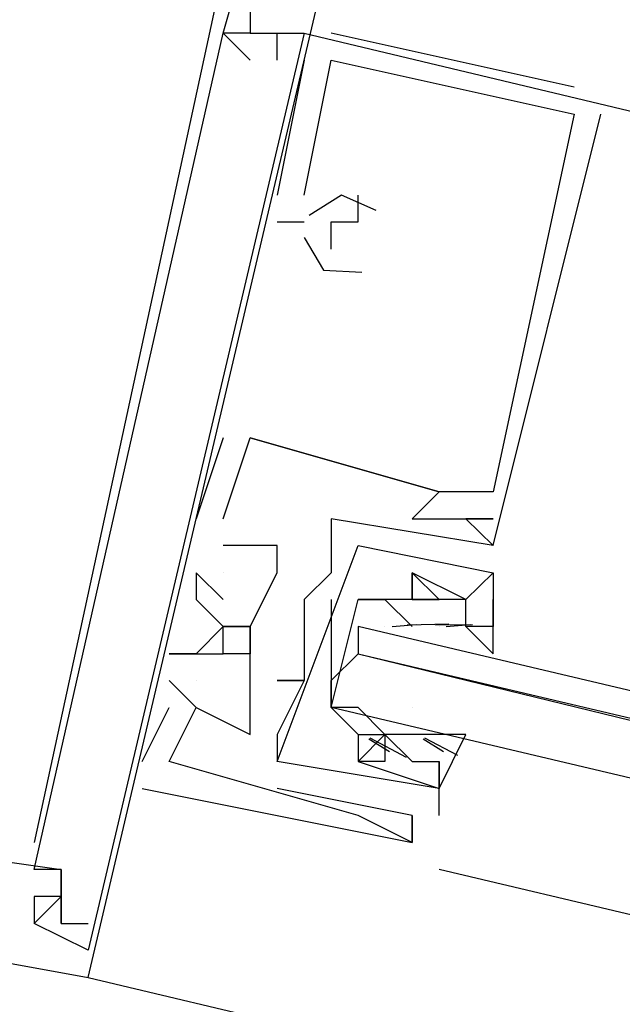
# Model space of a CAD drawing. Header units: feet. Extents: x -79 to 198, y -22 to 181.
# Tile 24 of 96: x 100.513 to 100.811, y 62.031 to 62.518. Entities that reach past the tile are written whole.
import ezdxf

# ---------------------------------------------------------------- set-up
doc = ezdxf.new("R2010")
doc.units = ezdxf.units.FT
doc.layers.add('A-LINEA', color=7, linetype='CONTINUOUS')

msp = doc.modelspace()

# ---------------------------------------------------------------- linework, layer by layer
at = {"layer": 'A-LINEA'}
for p, q in [((100.6133, 62.5111), (100.6133, 62.5111)), ((100.6133, 62.5111), (100.6133, 62.5111)), ((100.6133, 62.5111), (100.6133, 62.5111)), ((100.6133, 62.5111), (100.6133, 62.5111)), ((100.6133, 62.5111), (100.6133, 62.5111)), ((100.6133, 62.5111), (100.6133, 62.5111)), ((100.6133, 62.5111), (100.6133, 62.5111)), ((100.6133, 62.5111), (100.6133, 62.5111)), ((100.6133, 62.5111), (100.6133, 62.5111)), ((100.6133, 62.5111), (100.6133, 62.5111)), ((100.6133, 62.5111), (100.6133, 62.5111)), ((100.6133, 62.5111), (100.6133, 62.5111)), ((100.6267, 62.5111), (100.6267, 62.5111)), ((100.6267, 62.5111), (100.6267, 62.5111)), ((100.6267, 62.5111), (100.6267, 62.5111)), ((100.6267, 62.5111), (100.6267, 62.5111)), ((100.6267, 62.5111), (100.6267, 62.5111)), ((100.6267, 62.5111), (100.6267, 62.5111)), ((100.6267, 62.5111), (100.6267, 62.5111)), ((100.6267, 62.5111), (100.6267, 62.5111)), ((100.6267, 62.5111), (100.6267, 62.5111)), ((100.6267, 62.5111), (100.6267, 62.5111)), ((100.6267, 62.5111), (100.6267, 62.5111)), ((100.6267, 62.5111), (100.6267, 62.5111)), ((100.64, 62.4978), (100.64, 62.5111)), ((100.64, 62.5111), (100.64, 62.5111)), ((100.64, 62.4978), (100.64, 62.5111)), ((100.64, 62.5111), (100.64, 62.5111)), ((100.64, 62.4978), (100.64, 62.5111)), ((100.64, 62.5111), (100.64, 62.5111)), ((100.64, 62.4978), (100.64, 62.5111)), ((100.64, 62.5111), (100.64, 62.5111)), ((100.64, 62.4978), (100.64, 62.5111)), ((100.64, 62.5111), (100.64, 62.5111)), ((100.64, 62.4978), (100.64, 62.5111)), ((100.64, 62.5111), (100.64, 62.5111)), ((100.6533, 62.5111), (100.6533, 62.5111)), ((100.6533, 62.5111), (100.6533, 62.5111)), ((100.6533, 62.5111), (100.6533, 62.5111)), ((100.6533, 62.5111), (100.6533, 62.5111)), ((100.6533, 62.5111), (100.6533, 62.5111)), ((100.6533, 62.5111), (100.6533, 62.5111)), ((100.7867, 62.4844), (100.6667, 62.5111)), ((100.6667, 62.5111), (100.6667, 62.5111)), ((100.7867, 62.4844), (100.6667, 62.5111)), ((100.6667, 62.5111), (100.6667, 62.5111)), ((100.7867, 62.4844), (100.6667, 62.5111)), ((100.6667, 62.5111), (100.6667, 62.5111)), ((100.7867, 62.4844), (100.6667, 62.5111)), ((100.6667, 62.5111), (100.6667, 62.5111)), ((100.7867, 62.4844), (100.6667, 62.5111)), ((100.6667, 62.5111), (100.6667, 62.5111)), ((100.7867, 62.4844), (100.6667, 62.5111)), ((100.6667, 62.5111), (100.6667, 62.5111)), ((100.6267, 62.4978), (100.6267, 62.4978)), ((100.6267, 62.4978), (100.6267, 62.4978)), ((100.6267, 62.4978), (100.6267, 62.4978)), ((100.6267, 62.4978), (100.6267, 62.4978)), ((100.6267, 62.4978), (100.6267, 62.4978)), ((100.6267, 62.4978), (100.6267, 62.4978)), ((100.64, 62.4978), (100.64, 62.4978)), ((100.6533, 62.4978), (100.64, 62.4311)), ((100.64, 62.4978), (100.64, 62.4978)), ((100.6533, 62.4978), (100.64, 62.4311)), ((100.64, 62.4978), (100.64, 62.4978)), ((100.6533, 62.4978), (100.64, 62.4311)), ((100.64, 62.4978), (100.64, 62.4978)), ((100.6533, 62.4978), (100.64, 62.4311)), ((100.64, 62.4978), (100.64, 62.4978)), ((100.6533, 62.4978), (100.64, 62.4311)), ((100.64, 62.4978), (100.64, 62.4978)), ((100.6533, 62.4978), (100.64, 62.4311)), ((100.6533, 62.4978), (100.6533, 62.4978)), ((100.6533, 62.4978), (100.6533, 62.4978)), ((100.6533, 62.4978), (100.6533, 62.4978)), ((100.6533, 62.4978), (100.6533, 62.4978)), ((100.6533, 62.4978), (100.6533, 62.4978)), ((100.6533, 62.4978), (100.6533, 62.4978)), ((100.6667, 62.4978), (100.6667, 62.4978)), ((100.6667, 62.4978), (100.6667, 62.4978)), ((100.6667, 62.4978), (100.6667, 62.4978)), ((100.6667, 62.4978), (100.6667, 62.4978)), ((100.6667, 62.4978), (100.6667, 62.4978)), ((100.6667, 62.4978), (100.6667, 62.4978)), ((100.6667, 62.4978), (100.6667, 62.4978)), ((100.6667, 62.4978), (100.6667, 62.4978)), ((100.6667, 62.4978), (100.6667, 62.4978)), ((100.6667, 62.4978), (100.6667, 62.4978)), ((100.6667, 62.4978), (100.6667, 62.4978)), ((100.6667, 62.4978), (100.6667, 62.4978)), ((100.7867, 62.4844), (100.7867, 62.4844)), ((100.7867, 62.4844), (100.7867, 62.4844)), ((100.7867, 62.4844), (100.7867, 62.4844)), ((100.7867, 62.4844), (100.7867, 62.4844)), ((100.7867, 62.4844), (100.7867, 62.4844)), ((100.7867, 62.4844), (100.7867, 62.4844)), ((100.7867, 62.4711), (100.7867, 62.4711)), ((100.7867, 62.4711), (100.7867, 62.4711)), ((100.7867, 62.4711), (100.7867, 62.4711)), ((100.7867, 62.4711), (100.7867, 62.4711)), ((100.7867, 62.4711), (100.7867, 62.4711)), ((100.7867, 62.4711), (100.7867, 62.4711)), ((100.7867, 62.4711), (100.7867, 62.4711)), ((100.7867, 62.4711), (100.7867, 62.4711)), ((100.7867, 62.4711), (100.7867, 62.4711)), ((100.7867, 62.4711), (100.7867, 62.4711)), ((100.7867, 62.4711), (100.7867, 62.4711)), ((100.7867, 62.4711), (100.7867, 62.4711)), ((100.8, 62.4711), (100.8, 62.4711)), ((100.8, 62.4711), (100.8, 62.4711)), ((100.8, 62.4711), (100.8, 62.4711)), ((100.8, 62.4711), (100.8, 62.4711)), ((100.8, 62.4711), (100.8, 62.4711)), ((100.8, 62.4711), (100.8, 62.4711)), ((100.64, 62.4311), (100.64, 62.4311)), ((100.64, 62.4311), (100.64, 62.4311)), ((100.64, 62.4311), (100.64, 62.4311)), ((100.64, 62.4311), (100.64, 62.4311)), ((100.64, 62.4311), (100.64, 62.4311)), ((100.64, 62.4311), (100.64, 62.4311)), ((100.6533, 62.4311), (100.6533, 62.4311)), ((100.6533, 62.4311), (100.6533, 62.4311)), ((100.6533, 62.4311), (100.6533, 62.4311)), ((100.6533, 62.4311), (100.6533, 62.4311)), ((100.6533, 62.4311), (100.6533, 62.4311)), ((100.6533, 62.4311), (100.6533, 62.4311)), ((100.68, 62.4311), (100.68, 62.4311)), ((100.68, 62.4311), (100.68, 62.4311)), ((100.68, 62.4311), (100.68, 62.4311)), ((100.68, 62.4311), (100.68, 62.4311)), ((100.68, 62.4311), (100.68, 62.4311)), ((100.68, 62.4311), (100.68, 62.4311)), ((100.64, 62.4178), (100.6533, 62.4178)), ((100.64, 62.4178), (100.64, 62.4178)), ((100.64, 62.4178), (100.6533, 62.4178)), ((100.64, 62.4178), (100.64, 62.4178)), ((100.64, 62.4178), (100.6533, 62.4178)), ((100.64, 62.4178), (100.64, 62.4178)), ((100.64, 62.4178), (100.6533, 62.4178)), ((100.64, 62.4178), (100.64, 62.4178)), ((100.64, 62.4178), (100.6533, 62.4178)), ((100.64, 62.4178), (100.64, 62.4178)), ((100.64, 62.4178), (100.6533, 62.4178)), ((100.64, 62.4178), (100.64, 62.4178)), ((100.6533, 62.4178), (100.6533, 62.4178)), ((100.6533, 62.4178), (100.6533, 62.4178)), ((100.6533, 62.4178), (100.6533, 62.4178)), ((100.6533, 62.4178), (100.6533, 62.4178)), ((100.6533, 62.4178), (100.6533, 62.4178)), ((100.6533, 62.4178), (100.6533, 62.4178)), ((100.6667, 62.4178), (100.6667, 62.4178)), ((100.6667, 62.4178), (100.6667, 62.4178)), ((100.6667, 62.4178), (100.6667, 62.4178)), ((100.6667, 62.4178), (100.6667, 62.4178)), ((100.6667, 62.4178), (100.6667, 62.4178)), ((100.6667, 62.4178), (100.6667, 62.4178)), ((100.68, 62.4178), (100.68, 62.4178)), ((100.68, 62.4178), (100.68, 62.4178)), ((100.68, 62.4178), (100.68, 62.4178)), ((100.68, 62.4178), (100.68, 62.4178)), ((100.68, 62.4178), (100.68, 62.4178)), ((100.68, 62.4178), (100.68, 62.4178)), ((100.6667, 62.4044), (100.6667, 62.4044)), ((100.6667, 62.4044), (100.6667, 62.4044)), ((100.6667, 62.4044), (100.6667, 62.4044)), ((100.6667, 62.4044), (100.6667, 62.4044)), ((100.6667, 62.4044), (100.6667, 62.4044)), ((100.6667, 62.4044), (100.6667, 62.4044)), ((100.6133, 62.3111), (100.6, 62.2711)), ((100.6133, 62.3111), (100.6, 62.2711)), ((100.6133, 62.3111), (100.6, 62.2711)), ((100.6133, 62.3111), (100.6, 62.2711)), ((100.6133, 62.3111), (100.6, 62.2711)), ((100.6133, 62.3111), (100.6, 62.2711)), ((100.6133, 62.3111), (100.6133, 62.3111)), ((100.6133, 62.3111), (100.6133, 62.3111)), ((100.6133, 62.3111), (100.6133, 62.3111)), ((100.6133, 62.3111), (100.6133, 62.3111)), ((100.6133, 62.3111), (100.6133, 62.3111)), ((100.6133, 62.3111), (100.6133, 62.3111)), ((100.6267, 62.3111), (100.6267, 62.3111)), ((100.6267, 62.3111), (100.6267, 62.3111)), ((100.6267, 62.3111), (100.6267, 62.3111)), ((100.6267, 62.3111), (100.6267, 62.3111)), ((100.6267, 62.3111), (100.6267, 62.3111)), ((100.6267, 62.3111), (100.6267, 62.3111)), ((100.6267, 62.3111), (100.6267, 62.3111)), ((100.6267, 62.3111), (100.6267, 62.3111)), ((100.6267, 62.3111), (100.6267, 62.3111)), ((100.6267, 62.3111), (100.6267, 62.3111)), ((100.6267, 62.3111), (100.6267, 62.3111)), ((100.6267, 62.3111), (100.6267, 62.3111)), ((100.72, 62.2844), (100.72, 62.2844)), ((100.72, 62.2844), (100.72, 62.2844)), ((100.72, 62.2844), (100.72, 62.2844)), ((100.72, 62.2844), (100.72, 62.2844)), ((100.72, 62.2844), (100.72, 62.2844)), ((100.72, 62.2844), (100.72, 62.2844)), ((100.72, 62.2844), (100.72, 62.2844)), ((100.72, 62.2844), (100.72, 62.2844)), ((100.72, 62.2844), (100.72, 62.2844)), ((100.72, 62.2844), (100.72, 62.2844)), ((100.72, 62.2844), (100.72, 62.2844)), ((100.72, 62.2844), (100.72, 62.2844)), ((100.7467, 62.2844), (100.7467, 62.2844)), ((100.7467, 62.2844), (100.7467, 62.2844)), ((100.7467, 62.2844), (100.7467, 62.2844)), ((100.7467, 62.2844), (100.7467, 62.2844)), ((100.7467, 62.2844), (100.7467, 62.2844)), ((100.7467, 62.2844), (100.7467, 62.2844)), ((100.6, 62.2711), (100.6, 62.2711)), ((100.6, 62.2711), (100.6, 62.2711)), ((100.6, 62.2711), (100.6, 62.2711)), ((100.6, 62.2711), (100.6, 62.2711)), ((100.6, 62.2711), (100.6, 62.2711)), ((100.6, 62.2711), (100.6, 62.2711)), ((100.6133, 62.2711), (100.6133, 62.2711)), ((100.6133, 62.2711), (100.6133, 62.2711)), ((100.6133, 62.2711), (100.6133, 62.2711)), ((100.6133, 62.2711), (100.6133, 62.2711)), ((100.6133, 62.2711), (100.6133, 62.2711)), ((100.6133, 62.2711), (100.6133, 62.2711)), ((100.6667, 62.2711), (100.6667, 62.2711)), ((100.6667, 62.2711), (100.6667, 62.2711)), ((100.6667, 62.2711), (100.6667, 62.2711)), ((100.6667, 62.2711), (100.6667, 62.2711)), ((100.7067, 62.2711), (100.7067, 62.2711)), ((100.7067, 62.2711), (100.7067, 62.2711)), ((100.7067, 62.2711), (100.7067, 62.2711)), ((100.7067, 62.2711), (100.7067, 62.2711)), ((100.7067, 62.2711), (100.7067, 62.2711)), ((100.7067, 62.2711), (100.7067, 62.2711)), ((100.72, 62.2711), (100.72, 62.2711)), ((100.72, 62.2711), (100.72, 62.2711)), ((100.72, 62.2711), (100.72, 62.2711)), ((100.72, 62.2711), (100.72, 62.2711)), ((100.72, 62.2711), (100.72, 62.2711)), ((100.72, 62.2711), (100.72, 62.2711)), ((100.7333, 62.2711), (100.7333, 62.2711)), ((100.7333, 62.2711), (100.7333, 62.2711)), ((100.7333, 62.2711), (100.7333, 62.2711)), ((100.7333, 62.2711), (100.7333, 62.2711)), ((100.7333, 62.2711), (100.7333, 62.2711)), ((100.7333, 62.2711), (100.7333, 62.2711)), ((100.7467, 62.2711), (100.7467, 62.2711)), ((100.7467, 62.2711), (100.7467, 62.2711)), ((100.7467, 62.2711), (100.7467, 62.2711)), ((100.7467, 62.2711), (100.7467, 62.2711)), ((100.7467, 62.2711), (100.7467, 62.2711)), ((100.7467, 62.2711), (100.7467, 62.2711)), ((100.6133, 62.2578), (100.6133, 62.2578)), ((100.6133, 62.2578), (100.6133, 62.2578)), ((100.6133, 62.2578), (100.6133, 62.2578)), ((100.6133, 62.2578), (100.6133, 62.2578)), ((100.6133, 62.2578), (100.6133, 62.2578)), ((100.6133, 62.2578), (100.6133, 62.2578)), ((100.6133, 62.2578), (100.6133, 62.2578)), ((100.6133, 62.2578), (100.6133, 62.2578)), ((100.6133, 62.2578), (100.6133, 62.2578)), ((100.6133, 62.2578), (100.6133, 62.2578)), ((100.6133, 62.2578), (100.6133, 62.2578)), ((100.6133, 62.2578), (100.6133, 62.2578)), ((100.64, 62.2578), (100.64, 62.2578)), ((100.64, 62.2578), (100.64, 62.2578)), ((100.64, 62.2578), (100.64, 62.2578)), ((100.64, 62.2578), (100.64, 62.2578)), ((100.64, 62.2578), (100.64, 62.2578)), ((100.64, 62.2578), (100.64, 62.2578)), ((100.68, 62.2578), (100.68, 62.2578)), ((100.68, 62.2578), (100.68, 62.2578)), ((100.68, 62.2578), (100.68, 62.2578)), ((100.68, 62.2578), (100.68, 62.2578)), ((100.7467, 62.2578), (100.7467, 62.2578)), ((100.7467, 62.2578), (100.7467, 62.2578)), ((100.7467, 62.2578), (100.7467, 62.2578)), ((100.7467, 62.2578), (100.7467, 62.2578)), ((100.7467, 62.2578), (100.7467, 62.2578)), ((100.7467, 62.2578), (100.7467, 62.2578)), ((100.7467, 62.2578), (100.7467, 62.2578)), ((100.7467, 62.2578), (100.7467, 62.2578)), ((100.7467, 62.2578), (100.7467, 62.2578)), ((100.7467, 62.2578), (100.7467, 62.2578)), ((100.6, 62.2444), (100.6, 62.2444)), ((100.6, 62.2444), (100.6, 62.2444)), ((100.6, 62.2444), (100.6, 62.2444)), ((100.6, 62.2444), (100.6, 62.2444)), ((100.6, 62.2444), (100.6, 62.2444)), ((100.6, 62.2444), (100.6, 62.2444)), ((100.6133, 62.2444), (100.6133, 62.2444)), ((100.6133, 62.2444), (100.6133, 62.2444)), ((100.6133, 62.2444), (100.6133, 62.2444)), ((100.6133, 62.2444), (100.6133, 62.2444)), ((100.6133, 62.2444), (100.6133, 62.2444)), ((100.6133, 62.2444), (100.6133, 62.2444)), ((100.64, 62.2444), (100.64, 62.2444)), ((100.64, 62.2444), (100.64, 62.2444)), ((100.64, 62.2444), (100.64, 62.2444)), ((100.64, 62.2444), (100.64, 62.2444)), ((100.64, 62.2444), (100.64, 62.2444)), ((100.64, 62.2444), (100.64, 62.2444)), ((100.6667, 62.2444), (100.6667, 62.2444)), ((100.6667, 62.2444), (100.6667, 62.2444)), ((100.6667, 62.2444), (100.6667, 62.2444)), ((100.6667, 62.2444), (100.6667, 62.2444)), ((100.7067, 62.2444), (100.7067, 62.2444)), ((100.7067, 62.2444), (100.7067, 62.2444)), ((100.7067, 62.2444), (100.7067, 62.2444)), ((100.7067, 62.2444), (100.7067, 62.2444)), ((100.7067, 62.2444), (100.7067, 62.2444)), ((100.7067, 62.2444), (100.7067, 62.2444)), ((100.7067, 62.2444), (100.7067, 62.2444)), ((100.7067, 62.2444), (100.7067, 62.2444)), ((100.7467, 62.2444), (100.7467, 62.2444)), ((100.7467, 62.2444), (100.7467, 62.2444)), ((100.7467, 62.2444), (100.7467, 62.2444)), ((100.7467, 62.2444), (100.7467, 62.2444)), ((100.7467, 62.2444), (100.7467, 62.2444)), ((100.7467, 62.2444), (100.7467, 62.2444)), ((100.7467, 62.2444), (100.7467, 62.2444)), ((100.7467, 62.2444), (100.7467, 62.2444)), ((100.6, 62.2311), (100.6, 62.2311)), ((100.6, 62.2311), (100.6, 62.2311)), ((100.6, 62.2311), (100.6, 62.2311)), ((100.6, 62.2311), (100.6, 62.2311)), ((100.6, 62.2311), (100.6, 62.2311)), ((100.6, 62.2311), (100.6, 62.2311)), ((100.6133, 62.2311), (100.6133, 62.2311)), ((100.6133, 62.2311), (100.6133, 62.2311)), ((100.6133, 62.2311), (100.6133, 62.2311)), ((100.6133, 62.2311), (100.6133, 62.2311)), ((100.6133, 62.2311), (100.6133, 62.2311)), ((100.6133, 62.2311), (100.6133, 62.2311)), ((100.6533, 62.2311), (100.6533, 62.2311)), ((100.6533, 62.2311), (100.6533, 62.2311)), ((100.6533, 62.2311), (100.6533, 62.2311)), ((100.6533, 62.2311), (100.6533, 62.2311)), ((100.7067, 62.2311), (100.7067, 62.2311)), ((100.7067, 62.2311), (100.7067, 62.2311)), ((100.7067, 62.2311), (100.7067, 62.2311)), ((100.7067, 62.2311), (100.7067, 62.2311)), ((100.7067, 62.2311), (100.7067, 62.2311)), ((100.7067, 62.2311), (100.7067, 62.2311)), ((100.7067, 62.2311), (100.7067, 62.2311)), ((100.7067, 62.2311), (100.7067, 62.2311)), ((100.72, 62.2311), (100.72, 62.2311)), ((100.72, 62.2311), (100.72, 62.2311)), ((100.72, 62.2311), (100.72, 62.2311)), ((100.72, 62.2311), (100.72, 62.2311)), ((100.72, 62.2311), (100.72, 62.2311)), ((100.72, 62.2311), (100.72, 62.2311)), ((100.72, 62.2311), (100.72, 62.2311)), ((100.72, 62.2311), (100.72, 62.2311)), ((100.7333, 62.2311), (100.7333, 62.2311)), ((100.7333, 62.2311), (100.7333, 62.2311)), ((100.7333, 62.2311), (100.7333, 62.2311)), ((100.7333, 62.2311), (100.7333, 62.2311)), ((100.6968, 62.2179), (100.7087, 62.2189)), ((100.6968, 62.2179), (100.7087, 62.2189)), ((100.7043, 62.2187), (100.7248, 62.2192)), ((100.7043, 62.2187), (100.7248, 62.2192)), ((100.7182, 62.2186), (100.7365, 62.2188)), ((100.7182, 62.2186), (100.7365, 62.2188)), ((100.7235, 62.2179), (100.7354, 62.2189)), ((100.7235, 62.2179), (100.7354, 62.2189)), ((100.6133, 62.2178), (100.6133, 62.2178)), ((100.6133, 62.2178), (100.6133, 62.2178)), ((100.6133, 62.2178), (100.6133, 62.2178)), ((100.6133, 62.2178), (100.6133, 62.2178)), ((100.6133, 62.2178), (100.6133, 62.2178)), ((100.6133, 62.2178), (100.6133, 62.2178)), ((100.6267, 62.2178), (100.6267, 62.2178)), ((100.6267, 62.2178), (100.6267, 62.2178)), ((100.6267, 62.2178), (100.6267, 62.2178)), ((100.6267, 62.2178), (100.6267, 62.2178)), ((100.6267, 62.2178), (100.6267, 62.2178)), ((100.6267, 62.2178), (100.6267, 62.2178)), ((100.6533, 62.2178), (100.6533, 62.2178)), ((100.6533, 62.2178), (100.6533, 62.2178)), ((100.6533, 62.2178), (100.6533, 62.2178)), ((100.6533, 62.2178), (100.6533, 62.2178)), ((100.6933, 62.2178), (100.6933, 62.2178)), ((100.6933, 62.2178), (100.6933, 62.2178)), ((100.72, 62.2178), (100.72, 62.2178)), ((100.72, 62.2178), (100.72, 62.2178)), ((100.72, 62.2178), (100.72, 62.2178)), ((100.72, 62.2178), (100.72, 62.2178)), ((100.7333, 62.2178), (100.7333, 62.2178)), ((100.7333, 62.2178), (100.7333, 62.2178)), ((100.7333, 62.2178), (100.7333, 62.2178)), ((100.7333, 62.2178), (100.7333, 62.2178)), ((100.7467, 62.2178), (100.7467, 62.2178)), ((100.7467, 62.2178), (100.7467, 62.2178)), ((100.7467, 62.2178), (100.7467, 62.2178)), ((100.7467, 62.2178), (100.7467, 62.2178)), ((100.5867, 62.2044), (100.5867, 62.2044)), ((100.5867, 62.2044), (100.5867, 62.2044)), ((100.5867, 62.2044), (100.5867, 62.2044)), ((100.5867, 62.2044), (100.5867, 62.2044)), ((100.5867, 62.2044), (100.5867, 62.2044)), ((100.5867, 62.2044), (100.5867, 62.2044)), ((100.6, 62.2044), (100.6, 62.2044)), ((100.6, 62.2044), (100.6, 62.2044)), ((100.6, 62.2044), (100.6, 62.2044)), ((100.6, 62.2044), (100.6, 62.2044)), ((100.6, 62.2044), (100.6, 62.2044)), ((100.6, 62.2044), (100.6, 62.2044)), ((100.6133, 62.2044), (100.6133, 62.2044)), ((100.6133, 62.2044), (100.6133, 62.2044)), ((100.6133, 62.2044), (100.6133, 62.2044)), ((100.6133, 62.2044), (100.6133, 62.2044)), ((100.6133, 62.2044), (100.6133, 62.2044)), ((100.6133, 62.2044), (100.6133, 62.2044)), ((100.6667, 62.1911), (100.68, 62.2044)), ((100.6667, 62.1911), (100.68, 62.2044)), ((100.6, 62.1778), (100.5867, 62.1911)), ((100.5867, 62.1911), (100.5867, 62.1911)), ((100.6, 62.1778), (100.5867, 62.1911)), ((100.5867, 62.1911), (100.5867, 62.1911)), ((100.6, 62.1778), (100.5867, 62.1911)), ((100.5867, 62.1911), (100.5867, 62.1911)), ((100.6, 62.1778), (100.5867, 62.1911)), ((100.5867, 62.1911), (100.5867, 62.1911)), ((100.6, 62.1778), (100.5867, 62.1911)), ((100.5867, 62.1911), (100.5867, 62.1911)), ((100.6, 62.1778), (100.5867, 62.1911)), ((100.5867, 62.1911), (100.5867, 62.1911)), ((100.6, 62.1911), (100.6, 62.1911)), ((100.6, 62.1911), (100.6, 62.1911)), ((100.6, 62.1911), (100.6, 62.1911)), ((100.6, 62.1911), (100.6, 62.1911)), ((100.6, 62.1911), (100.6, 62.1911)), ((100.6, 62.1911), (100.6, 62.1911)), ((100.6267, 62.1911), (100.6267, 62.1911)), ((100.6267, 62.1911), (100.6267, 62.1911)), ((100.6267, 62.1911), (100.6267, 62.1911)), ((100.6267, 62.1911), (100.6267, 62.1911)), ((100.6267, 62.1911), (100.6267, 62.1911)), ((100.6267, 62.1911), (100.6267, 62.1911)), ((100.64, 62.1911), (100.64, 62.1911)), ((100.64, 62.1911), (100.64, 62.1911)), ((100.64, 62.1911), (100.64, 62.1911)), ((100.64, 62.1911), (100.64, 62.1911)), ((100.6533, 62.1911), (100.6533, 62.1911)), ((100.6533, 62.1911), (100.6533, 62.1911)), ((100.6533, 62.1911), (100.6533, 62.1911)), ((100.6533, 62.1911), (100.6533, 62.1911)), ((100.6533, 62.1911), (100.6533, 62.1911)), ((100.6533, 62.1911), (100.6533, 62.1911)), ((100.6533, 62.1911), (100.6533, 62.1911)), ((100.6533, 62.1911), (100.6533, 62.1911)), ((100.5867, 62.1778), (100.5867, 62.1778)), ((100.5867, 62.1778), (100.5867, 62.1778)), ((100.5867, 62.1778), (100.5867, 62.1778)), ((100.5867, 62.1778), (100.5867, 62.1778)), ((100.5867, 62.1778), (100.5867, 62.1778)), ((100.5867, 62.1778), (100.5867, 62.1778)), ((100.6, 62.1778), (100.6, 62.1778)), ((100.6, 62.1778), (100.6, 62.1778)), ((100.6, 62.1778), (100.6, 62.1778)), ((100.6, 62.1778), (100.6, 62.1778)), ((100.6, 62.1778), (100.6, 62.1778)), ((100.6, 62.1778), (100.6, 62.1778)), ((100.6, 62.1778), (100.6, 62.1778)), ((100.6, 62.1778), (100.6, 62.1778)), ((100.6, 62.1778), (100.6, 62.1778)), ((100.6, 62.1778), (100.6, 62.1778)), ((100.6, 62.1778), (100.6, 62.1778)), ((100.6, 62.1778), (100.6, 62.1778)), ((100.68, 62.1778), (100.68, 62.1778)), ((100.68, 62.1778), (100.68, 62.1778)), ((100.7067, 62.1778), (100.7067, 62.1778)), ((100.7067, 62.1778), (100.7067, 62.1778)), ((100.6267, 62.1644), (100.6267, 62.1644)), ((100.6267, 62.1644), (100.6267, 62.1644)), ((100.6267, 62.1644), (100.6267, 62.1644)), ((100.6267, 62.1644), (100.6267, 62.1644)), ((100.6267, 62.1644), (100.6267, 62.1644)), ((100.6267, 62.1644), (100.6267, 62.1644)), ((100.64, 62.1644), (100.64, 62.1644)), ((100.64, 62.1644), (100.64, 62.1644)), ((100.64, 62.1644), (100.64, 62.1644)), ((100.64, 62.1644), (100.64, 62.1644)), ((100.68, 62.1644), (100.68, 62.1644)), ((100.68, 62.1644), (100.68, 62.1644)), ((100.68, 62.1644), (100.68, 62.1644)), ((100.68, 62.1644), (100.68, 62.1644)), ((100.6956, 62.1559), (100.6854, 62.1622)), ((100.6956, 62.1559), (100.6854, 62.1622)), ((100.7039, 62.1531), (100.6859, 62.1627)), ((100.7039, 62.1531), (100.6859, 62.1627)), ((100.6933, 62.1644), (100.6933, 62.1644)), ((100.6933, 62.1644), (100.6933, 62.1644)), ((100.6933, 62.1644), (100.6933, 62.1644)), ((100.6933, 62.1644), (100.6933, 62.1644)), ((100.6933, 62.1644), (100.6933, 62.1644)), ((100.6933, 62.1644), (100.6933, 62.1644)), ((100.6933, 62.1644), (100.6933, 62.1644)), ((100.6933, 62.1644), (100.6933, 62.1644)), ((100.7067, 62.1644), (100.7067, 62.1644)), ((100.72, 62.1644), (100.7067, 62.1644)), ((100.7067, 62.1644), (100.7067, 62.1644)), ((100.7067, 62.1644), (100.7067, 62.1644)), ((100.72, 62.1644), (100.7067, 62.1644)), ((100.7067, 62.1644), (100.7067, 62.1644)), ((100.7222, 62.1559), (100.7121, 62.1622)), ((100.7222, 62.1559), (100.7121, 62.1622)), ((100.7293, 62.1541), (100.713, 62.1626)), ((100.7293, 62.1541), (100.713, 62.1626)), ((100.72, 62.1644), (100.72, 62.1644)), ((100.72, 62.1644), (100.72, 62.1644)), ((100.72, 62.1644), (100.72, 62.1644)), ((100.72, 62.1644), (100.72, 62.1644)), ((100.5733, 62.1511), (100.5733, 62.1511)), ((100.5733, 62.1511), (100.5733, 62.1511)), ((100.5733, 62.1511), (100.5733, 62.1511)), ((100.5733, 62.1511), (100.5733, 62.1511)), ((100.5733, 62.1511), (100.5733, 62.1511)), ((100.5733, 62.1511), (100.5733, 62.1511)), ((100.5867, 62.1511), (100.5867, 62.1511)), ((100.5867, 62.1511), (100.5867, 62.1511)), ((100.5867, 62.1511), (100.5867, 62.1511)), ((100.5867, 62.1511), (100.5867, 62.1511)), ((100.5867, 62.1511), (100.5867, 62.1511)), ((100.5867, 62.1511), (100.5867, 62.1511)), ((100.5867, 62.1511), (100.5867, 62.1511)), ((100.5867, 62.1511), (100.5867, 62.1511)), ((100.5867, 62.1511), (100.5867, 62.1511)), ((100.5867, 62.1511), (100.5867, 62.1511)), ((100.5867, 62.1511), (100.5867, 62.1511)), ((100.5867, 62.1511), (100.5867, 62.1511)), ((100.64, 62.1511), (100.64, 62.1511)), ((100.64, 62.1511), (100.64, 62.1511)), ((100.64, 62.1511), (100.64, 62.1511)), ((100.64, 62.1511), (100.64, 62.1511)), ((100.68, 62.1511), (100.68, 62.1511)), ((100.68, 62.1511), (100.68, 62.1511)), ((100.68, 62.1511), (100.68, 62.1511)), ((100.68, 62.1511), (100.68, 62.1511)), ((100.68, 62.1511), (100.68, 62.1511)), ((100.68, 62.1511), (100.68, 62.1511)), ((100.68, 62.1511), (100.68, 62.1511)), ((100.68, 62.1511), (100.68, 62.1511)), ((100.6933, 62.1511), (100.6933, 62.1511)), ((100.6933, 62.1511), (100.6933, 62.1511)), ((100.6933, 62.1511), (100.6933, 62.1511)), ((100.6933, 62.1511), (100.6933, 62.1511)), ((100.72, 62.1244), (100.72, 62.1511)), ((100.72, 62.1511), (100.72, 62.1511)), ((100.72, 62.1244), (100.72, 62.1511)), ((100.72, 62.1511), (100.72, 62.1511)), ((100.72, 62.1244), (100.72, 62.1511)), ((100.72, 62.1511), (100.72, 62.1511)), ((100.72, 62.1244), (100.72, 62.1511)), ((100.72, 62.1511), (100.72, 62.1511)), ((100.5733, 62.1378), (100.5733, 62.1378)), ((100.5733, 62.1378), (100.5733, 62.1378)), ((100.5733, 62.1378), (100.5733, 62.1378)), ((100.5733, 62.1378), (100.5733, 62.1378)), ((100.5733, 62.1378), (100.5733, 62.1378)), ((100.5733, 62.1378), (100.5733, 62.1378)), ((100.7067, 62.1244), (100.64, 62.1378)), ((100.64, 62.1378), (100.64, 62.1378)), ((100.7067, 62.1244), (100.64, 62.1378)), ((100.64, 62.1378), (100.64, 62.1378)), ((100.7067, 62.1244), (100.64, 62.1378)), ((100.64, 62.1378), (100.64, 62.1378)), ((100.7067, 62.1244), (100.64, 62.1378)), ((100.64, 62.1378), (100.64, 62.1378)), ((100.72, 62.1378), (100.72, 62.1378)), ((100.72, 62.1378), (100.72, 62.1378)), ((100.72, 62.1378), (100.72, 62.1378)), ((100.72, 62.1378), (100.72, 62.1378)), ((100.72, 62.1378), (100.72, 62.1378)), ((100.72, 62.1378), (100.72, 62.1378)), ((100.72, 62.1378), (100.72, 62.1378)), ((100.72, 62.1378), (100.72, 62.1378)), ((100.68, 62.1244), (100.68, 62.1244)), ((100.68, 62.1244), (100.68, 62.1244)), ((100.68, 62.1244), (100.68, 62.1244)), ((100.68, 62.1244), (100.68, 62.1244)), ((100.68, 62.1244), (100.68, 62.1244)), ((100.68, 62.1244), (100.68, 62.1244)), ((100.7067, 62.1244), (100.7067, 62.1244)), ((100.7067, 62.1244), (100.7067, 62.1244)), ((100.7067, 62.1244), (100.7067, 62.1244)), ((100.7067, 62.1244), (100.7067, 62.1244)), ((100.7067, 62.1244), (100.7067, 62.1244)), ((100.7067, 62.1244), (100.7067, 62.1244)), ((100.7067, 62.1244), (100.7067, 62.1244)), ((100.7067, 62.1244), (100.7067, 62.1244)), ((100.7067, 62.1244), (100.7067, 62.1244)), ((100.7067, 62.1244), (100.7067, 62.1244)), ((100.72, 62.1244), (100.72, 62.1244)), ((100.72, 62.1244), (100.72, 62.1244)), ((100.72, 62.1244), (100.72, 62.1244)), ((100.72, 62.1244), (100.72, 62.1244)), ((100.52, 62.1111), (100.52, 62.1111)), ((100.52, 62.1111), (100.52, 62.1111)), ((100.52, 62.1111), (100.52, 62.1111)), ((100.52, 62.1111), (100.52, 62.1111)), ((100.52, 62.1111), (100.52, 62.1111)), ((100.52, 62.1111), (100.52, 62.1111)), ((100.7067, 62.1111), (100.7067, 62.1111)), ((100.7067, 62.1111), (100.7067, 62.1111)), ((100.7067, 62.1111), (100.7067, 62.1111)), ((100.7067, 62.1111), (100.7067, 62.1111)), ((100.7067, 62.1111), (100.7067, 62.1111)), ((100.7067, 62.1111), (100.7067, 62.1111)), ((100.7067, 62.1111), (100.7067, 62.1111)), ((100.7067, 62.1111), (100.7067, 62.1111)), ((100.7067, 62.1111), (100.7067, 62.1111)), ((100.7067, 62.1111), (100.7067, 62.1111)), ((100.7067, 62.1111), (100.7067, 62.1111)), ((100.7067, 62.1111), (100.7067, 62.1111)), ((100.52, 62.0978), (100.52, 62.0978)), ((100.52, 62.0978), (100.52, 62.0978)), ((100.52, 62.0978), (100.52, 62.0978)), ((100.52, 62.0978), (100.52, 62.0978)), ((100.52, 62.0978), (100.52, 62.0978)), ((100.52, 62.0978), (100.52, 62.0978)), ((100.5333, 62.0978), (100.5333, 62.0978)), ((100.5333, 62.0978), (100.5333, 62.0978)), ((100.5333, 62.0978), (100.5333, 62.0978)), ((100.5333, 62.0978), (100.5333, 62.0978)), ((100.5333, 62.0978), (100.5333, 62.0978)), ((100.5333, 62.0978), (100.5333, 62.0978)), ((100.5333, 62.0978), (100.5333, 62.0978)), ((100.5333, 62.0978), (100.5333, 62.0978)), ((100.5333, 62.0978), (100.5333, 62.0978)), ((100.5333, 62.0978), (100.5333, 62.0978)), ((100.5333, 62.0978), (100.5333, 62.0978)), ((100.5333, 62.0978), (100.5333, 62.0978)), ((102.3467, 61.7111), (100.72, 62.0978)), ((102.3467, 61.7111), (100.72, 62.0978)), ((100.52, 62.0844), (100.52, 62.0844)), ((100.52, 62.0844), (100.52, 62.0844)), ((100.52, 62.0844), (100.52, 62.0844)), ((100.52, 62.0844), (100.52, 62.0844)), ((100.52, 62.0844), (100.52, 62.0844)), ((100.52, 62.0844), (100.52, 62.0844)), ((100.5333, 62.0844), (100.5333, 62.0844)), ((100.5333, 62.0844), (100.5333, 62.0844)), ((100.5333, 62.0844), (100.5333, 62.0844)), ((100.5333, 62.0844), (100.5333, 62.0844)), ((100.5333, 62.0844), (100.5333, 62.0844)), ((100.5333, 62.0844), (100.5333, 62.0844)), ((100.52, 62.0711), (100.52, 62.0711)), ((100.52, 62.0711), (100.52, 62.0711)), ((100.52, 62.0711), (100.52, 62.0711)), ((100.52, 62.0711), (100.52, 62.0711)), ((100.52, 62.0711), (100.52, 62.0711)), ((100.52, 62.0711), (100.52, 62.0711)), ((100.52, 62.0711), (100.52, 62.0711)), ((100.52, 62.0711), (100.52, 62.0711)), ((100.52, 62.0711), (100.52, 62.0711)), ((100.52, 62.0711), (100.52, 62.0711)), ((100.52, 62.0711), (100.52, 62.0711)), ((100.52, 62.0711), (100.52, 62.0711)), ((100.5333, 62.0711), (100.5333, 62.0711)), ((100.5333, 62.0711), (100.5333, 62.0711)), ((100.5333, 62.0711), (100.5333, 62.0711)), ((100.5333, 62.0711), (100.5333, 62.0711)), ((100.5333, 62.0711), (100.5333, 62.0711)), ((100.5333, 62.0711), (100.5333, 62.0711)), ((100.5333, 62.0711), (100.5333, 62.0711)), ((100.5333, 62.0711), (100.5333, 62.0711)), ((100.5333, 62.0711), (100.5333, 62.0711)), ((100.5333, 62.0711), (100.5333, 62.0711)), ((100.5333, 62.0711), (100.5333, 62.0711)), ((100.5333, 62.0711), (100.5333, 62.0711)), ((100.5467, 62.0711), (100.5467, 62.0711)), ((100.5467, 62.0711), (100.5467, 62.0711)), ((100.5467, 62.0711), (100.5467, 62.0711)), ((100.5467, 62.0711), (100.5467, 62.0711)), ((100.5467, 62.0711), (100.5467, 62.0711)), ((100.5467, 62.0711), (100.5467, 62.0711)), ((100.5467, 62.0444), (100.5467, 62.0444)), ((100.5467, 62.0444), (100.5467, 62.0444)), ((100.5467, 62.0444), (100.5467, 62.0444)), ((100.5467, 62.0444), (100.5467, 62.0444)), ((100.5467, 62.0444), (100.5467, 62.0444)), ((100.5467, 62.0444), (108.8533, 60.0711)), ((100.5467, 62.0444), (100.5467, 62.0444))]:
    msp.add_line(p, q, dxfattribs=at)
for points in [[(100.4, 62.0711), (100.5467, 62.0444), (100.7067, 62.7244)], [(100.4, 62.0711), (100.5467, 62.0444), (100.7067, 62.7244)], [(100.4, 62.0711), (100.5467, 62.0444), (100.7067, 62.7244)], [(100.4, 62.0711), (100.5467, 62.0444), (100.7067, 62.7244)], [(100.4, 62.0711), (100.5467, 62.0444), (100.7067, 62.7244)], [(100.4, 62.0711), (100.5467, 62.0444), (100.7067, 62.7244)], [(100.6133, 62.6311), (100.6133, 62.6311), (100.6133, 62.6178), (100.6667, 62.6044), (100.6533, 62.5244), (100.6267, 62.5244), (100.6267, 62.5111), (100.6533, 62.5111), (100.5467, 62.0578)], [(100.6133, 62.6311), (100.6133, 62.6311), (100.6133, 62.6178), (100.6667, 62.6044), (100.6533, 62.5244), (100.6267, 62.5244), (100.6267, 62.5111), (100.6533, 62.5111), (100.5467, 62.0578)], [(100.6133, 62.6311), (100.6133, 62.6311), (100.6133, 62.6178), (100.6667, 62.6044), (100.6533, 62.5244), (100.6267, 62.5244), (100.6267, 62.5111), (100.6533, 62.5111), (100.5467, 62.0578)], [(100.6133, 62.6311), (100.6133, 62.6311), (100.6133, 62.6178), (100.6667, 62.6044), (100.6533, 62.5244), (100.6267, 62.5244), (100.6267, 62.5111), (100.6533, 62.5111), (100.5467, 62.0578)], [(100.6133, 62.6311), (100.6133, 62.6311), (100.6133, 62.6178), (100.6667, 62.6044), (100.6533, 62.5244), (100.6267, 62.5244), (100.6267, 62.5111), (100.6533, 62.5111), (100.5467, 62.0578)], [(100.6133, 62.6311), (100.6133, 62.6311), (100.6133, 62.6178), (100.6667, 62.6044), (100.6533, 62.5244), (100.6267, 62.5244), (100.6267, 62.5111), (100.6533, 62.5111), (100.5467, 62.0578)], [(100.5467, 62.6178), (100.6267, 62.6044), (100.52, 62.1111)], [(100.5467, 62.6178), (100.6267, 62.6044), (100.52, 62.1111)], [(100.5467, 62.6178), (100.6267, 62.6044), (100.52, 62.1111)], [(100.5467, 62.6178), (100.6267, 62.6044), (100.52, 62.1111)], [(100.5467, 62.6178), (100.6267, 62.6044), (100.52, 62.1111)], [(100.5467, 62.6178), (100.6267, 62.6044), (100.52, 62.1111)], [(100.6267, 62.5111), (100.6133, 62.5111), (100.64, 62.6044)], [(100.6267, 62.5111), (100.6133, 62.5111), (100.64, 62.6044)], [(100.6267, 62.5111), (100.6133, 62.5111), (100.64, 62.6044)], [(100.6267, 62.5111), (100.6133, 62.5111), (100.64, 62.6044)], [(100.6267, 62.5111), (100.6133, 62.5111), (100.64, 62.6044)], [(100.6267, 62.5111), (100.6133, 62.5111), (100.64, 62.6044)], [(100.5333, 62.0711), (100.5333, 62.0978), (100.52, 62.0978), (100.6133, 62.5111), (100.6267, 62.4978)], [(100.5333, 62.0711), (100.5333, 62.0978), (100.52, 62.0978), (100.6133, 62.5111), (100.6267, 62.4978)], [(100.5333, 62.0711), (100.5333, 62.0978), (100.52, 62.0978), (100.6133, 62.5111), (100.6267, 62.4978)], [(100.5333, 62.0711), (100.5333, 62.0978), (100.52, 62.0978), (100.6133, 62.5111), (100.6267, 62.4978)], [(100.5333, 62.0711), (100.5333, 62.0978), (100.52, 62.0978), (100.6133, 62.5111), (100.6267, 62.4978)], [(100.5333, 62.0711), (100.5333, 62.0978), (100.52, 62.0978), (100.6133, 62.5111), (100.6267, 62.4978)], [(100.6533, 62.5111), (102.44, 62.0844), (104.6133, 61.5778)], [(100.6533, 62.5111), (102.44, 62.0844), (104.6133, 61.5778)], [(100.6533, 62.4311), (100.6667, 62.4978), (100.7867, 62.4711), (100.7467, 62.2844), (100.72, 62.2844), (100.72, 62.2844), (100.6267, 62.3111), (100.6267, 62.3111)], [(100.6533, 62.4311), (100.6667, 62.4978), (100.7867, 62.4711), (100.7467, 62.2844), (100.72, 62.2844), (100.72, 62.2844), (100.6267, 62.3111), (100.6267, 62.3111)], [(100.6533, 62.4311), (100.6667, 62.4978), (100.7867, 62.4711), (100.7467, 62.2844), (100.72, 62.2844), (100.72, 62.2844), (100.6267, 62.3111), (100.6267, 62.3111)], [(100.6533, 62.4311), (100.6667, 62.4978), (100.7867, 62.4711), (100.7467, 62.2844), (100.72, 62.2844), (100.72, 62.2844), (100.6267, 62.3111), (100.6267, 62.3111)], [(100.6533, 62.4311), (100.6667, 62.4978), (100.7867, 62.4711), (100.7467, 62.2844), (100.72, 62.2844), (100.72, 62.2844), (100.6267, 62.3111), (100.6267, 62.3111)], [(100.6533, 62.4311), (100.6667, 62.4978), (100.7867, 62.4711), (100.7467, 62.2844), (100.72, 62.2844), (100.72, 62.2844), (100.6267, 62.3111), (100.6267, 62.3111)], [(100.6133, 62.2711), (100.6267, 62.3111), (100.72, 62.2844), (100.7067, 62.2711), (100.72, 62.2711), (100.7467, 62.2711), (100.7333, 62.2711), (100.7467, 62.2578), (100.8, 62.4711)], [(100.6133, 62.2711), (100.6267, 62.3111), (100.72, 62.2844), (100.7067, 62.2711), (100.72, 62.2711), (100.7467, 62.2711), (100.7333, 62.2711), (100.7467, 62.2578), (100.8, 62.4711)], [(100.6133, 62.2711), (100.6267, 62.3111), (100.72, 62.2844), (100.7067, 62.2711), (100.72, 62.2711), (100.7467, 62.2711), (100.7333, 62.2711), (100.7467, 62.2578), (100.8, 62.4711)], [(100.6133, 62.2711), (100.6267, 62.3111), (100.72, 62.2844), (100.7067, 62.2711), (100.72, 62.2711), (100.7467, 62.2711), (100.7333, 62.2711), (100.7467, 62.2578), (100.8, 62.4711)], [(100.6133, 62.2711), (100.6267, 62.3111), (100.72, 62.2844), (100.7067, 62.2711), (100.72, 62.2711), (100.7467, 62.2711), (100.7333, 62.2711), (100.7467, 62.2578), (100.8, 62.4711)], [(100.6133, 62.2711), (100.6267, 62.3111), (100.72, 62.2844), (100.7067, 62.2711), (100.72, 62.2711), (100.7467, 62.2711), (100.7333, 62.2711), (100.7467, 62.2578), (100.8, 62.4711)], [(100.689, 62.4235), (100.6718, 62.4311), (100.6559, 62.421)], [(100.689, 62.4235), (100.6718, 62.4311), (100.6559, 62.421)], [(100.689, 62.4235), (100.6718, 62.4311), (100.6559, 62.421)], [(100.689, 62.4235), (100.6718, 62.4311), (100.6559, 62.421)], [(100.689, 62.4235), (100.6718, 62.4311), (100.6559, 62.421)], [(100.689, 62.4235), (100.6718, 62.4311), (100.6559, 62.421)], [(100.6667, 62.4044), (100.6667, 62.4178), (100.6667, 62.4178), (100.68, 62.4178), (100.68, 62.4311)], [(100.6667, 62.4044), (100.6667, 62.4178), (100.6667, 62.4178), (100.68, 62.4178), (100.68, 62.4311)], [(100.6667, 62.4044), (100.6667, 62.4178), (100.6667, 62.4178), (100.68, 62.4178), (100.68, 62.4311)], [(100.6667, 62.4044), (100.6667, 62.4178), (100.6667, 62.4178), (100.68, 62.4178), (100.68, 62.4311)], [(100.6667, 62.4044), (100.6667, 62.4178), (100.6667, 62.4178), (100.68, 62.4178), (100.68, 62.4311)], [(100.6667, 62.4044), (100.6667, 62.4178), (100.6667, 62.4178), (100.68, 62.4178), (100.68, 62.4311)], [(100.6534, 62.4101), (100.663, 62.394), (100.6818, 62.393)], [(100.6534, 62.4101), (100.663, 62.394), (100.6818, 62.393)], [(100.6534, 62.4101), (100.663, 62.394), (100.6818, 62.393)], [(100.6534, 62.4101), (100.663, 62.394), (100.6818, 62.393)], [(100.6534, 62.4101), (100.663, 62.394), (100.6818, 62.393)], [(100.6534, 62.4101), (100.663, 62.394), (100.6818, 62.393)], [(100.7467, 62.2578), (100.6667, 62.2711), (100.6667, 62.2444), (100.6533, 62.2311), (100.6533, 62.2178), (100.6533, 62.1911), (100.64, 62.1911), (100.6533, 62.1911), (100.64, 62.1644), (100.64, 62.1511)], [(100.7467, 62.2578), (100.6667, 62.2711), (100.6667, 62.2444), (100.6533, 62.2311), (100.6533, 62.2178), (100.6533, 62.1911), (100.64, 62.1911), (100.6533, 62.1911), (100.64, 62.1644), (100.64, 62.1511)], [(100.7467, 62.2578), (100.6667, 62.2711), (100.6667, 62.2444), (100.6533, 62.2311), (100.6533, 62.2178), (100.6533, 62.1911), (100.64, 62.1911), (100.6533, 62.1911), (100.64, 62.1644), (100.64, 62.1511)], [(100.7467, 62.2578), (100.6667, 62.2711), (100.6667, 62.2444), (100.6533, 62.2311), (100.6533, 62.2178), (100.6533, 62.1911), (100.64, 62.1911), (100.6533, 62.1911), (100.64, 62.1644), (100.64, 62.1511)], [(100.5733, 62.1378), (100.7067, 62.1111), (100.7067, 62.1244), (100.7067, 62.1111), (100.68, 62.1244), (100.5867, 62.1511), (100.6, 62.1778), (100.6267, 62.1644), (100.6267, 62.1911), (100.6267, 62.2178), (100.64, 62.2444), (100.64, 62.2578), (100.6133, 62.2578)], [(100.5733, 62.1378), (100.7067, 62.1111), (100.7067, 62.1244), (100.7067, 62.1111), (100.68, 62.1244), (100.5867, 62.1511), (100.6, 62.1778), (100.6267, 62.1644), (100.6267, 62.1911), (100.6267, 62.2178), (100.64, 62.2444), (100.64, 62.2578), (100.6133, 62.2578)], [(100.5733, 62.1378), (100.7067, 62.1111), (100.7067, 62.1244), (100.7067, 62.1111), (100.68, 62.1244), (100.5867, 62.1511), (100.6, 62.1778), (100.6267, 62.1644), (100.6267, 62.1911), (100.6267, 62.2178), (100.64, 62.2444), (100.64, 62.2578), (100.6133, 62.2578)], [(100.5733, 62.1378), (100.7067, 62.1111), (100.7067, 62.1244), (100.7067, 62.1111), (100.68, 62.1244), (100.5867, 62.1511), (100.6, 62.1778), (100.6267, 62.1644), (100.6267, 62.1911), (100.6267, 62.2178), (100.64, 62.2444), (100.64, 62.2578), (100.6133, 62.2578)], [(100.5733, 62.1378), (100.7067, 62.1111), (100.7067, 62.1244), (100.7067, 62.1111), (100.68, 62.1244), (100.5867, 62.1511), (100.6, 62.1778), (100.6267, 62.1644), (100.6267, 62.1911), (100.6267, 62.2178), (100.64, 62.2444), (100.64, 62.2578), (100.6133, 62.2578)], [(100.5733, 62.1378), (100.7067, 62.1111), (100.7067, 62.1244), (100.7067, 62.1111), (100.68, 62.1244), (100.5867, 62.1511), (100.6, 62.1778), (100.6267, 62.1644), (100.6267, 62.1911), (100.6267, 62.2178), (100.64, 62.2444), (100.64, 62.2578), (100.6133, 62.2578)], [(100.6133, 62.2578), (100.6133, 62.2578), (100.6133, 62.2578)], [(100.6133, 62.2578), (100.6133, 62.2578), (100.6133, 62.2578)], [(100.6133, 62.2578), (100.6133, 62.2578), (100.6133, 62.2578)], [(100.6133, 62.2578), (100.6133, 62.2578), (100.6133, 62.2578)], [(100.6133, 62.2578), (100.6133, 62.2578), (100.6133, 62.2578)], [(100.6133, 62.2578), (100.6133, 62.2578), (100.6133, 62.2578)], [(100.64, 62.1511), (100.68, 62.2578), (100.7467, 62.2444), (100.7333, 62.2311), (100.7067, 62.2444), (100.7067, 62.2311), (100.7067, 62.2444), (100.72, 62.2311), (100.7067, 62.2311), (100.72, 62.2311)], [(100.64, 62.1511), (100.68, 62.2578), (100.7467, 62.2444), (100.7333, 62.2311), (100.7067, 62.2444), (100.7067, 62.2311), (100.7067, 62.2444), (100.72, 62.2311), (100.7067, 62.2311), (100.72, 62.2311)], [(100.64, 62.1511), (100.68, 62.2578), (100.7467, 62.2444), (100.7333, 62.2311), (100.7067, 62.2444), (100.7067, 62.2311), (100.7067, 62.2444), (100.72, 62.2311), (100.7067, 62.2311), (100.72, 62.2311)], [(100.64, 62.1511), (100.68, 62.2578), (100.7467, 62.2444), (100.7333, 62.2311), (100.7067, 62.2444), (100.7067, 62.2311), (100.7067, 62.2444), (100.72, 62.2311), (100.7067, 62.2311), (100.72, 62.2311)], [(100.6133, 62.2311), (100.6, 62.2444), (100.6, 62.2311), (100.6133, 62.2178), (100.6133, 62.2178), (100.6, 62.2044), (100.5867, 62.2044), (100.6133, 62.2044)], [(100.6133, 62.2311), (100.6, 62.2444), (100.6, 62.2311), (100.6133, 62.2178), (100.6133, 62.2178), (100.6, 62.2044), (100.5867, 62.2044), (100.6133, 62.2044)], [(100.6133, 62.2311), (100.6, 62.2444), (100.6, 62.2311), (100.6133, 62.2178), (100.6133, 62.2178), (100.6, 62.2044), (100.5867, 62.2044), (100.6133, 62.2044)], [(100.6133, 62.2311), (100.6, 62.2444), (100.6, 62.2311), (100.6133, 62.2178), (100.6133, 62.2178), (100.6, 62.2044), (100.5867, 62.2044), (100.6133, 62.2044)], [(100.6133, 62.2311), (100.6, 62.2444), (100.6, 62.2311), (100.6133, 62.2178), (100.6133, 62.2178), (100.6, 62.2044), (100.5867, 62.2044), (100.6133, 62.2044)], [(100.6133, 62.2311), (100.6, 62.2444), (100.6, 62.2311), (100.6133, 62.2178), (100.6133, 62.2178), (100.6, 62.2044), (100.5867, 62.2044), (100.6133, 62.2044)], [(100.7467, 62.2444), (100.7467, 62.2178), (100.7333, 62.2178), (100.7333, 62.2178)], [(100.7467, 62.2444), (100.7467, 62.2178), (100.7333, 62.2178), (100.7333, 62.2178)], [(100.7467, 62.2444), (100.7467, 62.2178), (100.7333, 62.2178), (100.7333, 62.2178)], [(100.7467, 62.2444), (100.7467, 62.2178), (100.7333, 62.2178), (100.7333, 62.2178)], [(100.6667, 62.2311), (100.6667, 62.1778), (100.68, 62.1644), (100.6933, 62.1644), (100.7067, 62.1511), (100.72, 62.1511), (100.72, 62.1378), (100.7333, 62.1644), (100.72, 62.1644)], [(100.6933, 62.1644), (100.68, 62.1778), (100.6667, 62.1778), (100.68, 62.2311), (100.6933, 62.2311), (100.7067, 62.2178)], [(100.6667, 62.2311), (100.6667, 62.1778), (100.68, 62.1644), (100.6933, 62.1644), (100.7067, 62.1511), (100.72, 62.1511), (100.72, 62.1378), (100.7333, 62.1644), (100.72, 62.1644)], [(100.6933, 62.1644), (100.68, 62.1778), (100.6667, 62.1778), (100.68, 62.2311), (100.6933, 62.2311), (100.7067, 62.2178)], [(100.7333, 62.2178), (100.7467, 62.2044), (100.7467, 62.2311), (100.7467, 62.2178), (100.7333, 62.2178), (100.7333, 62.2311), (100.7067, 62.2311), (100.68, 62.2311)], [(100.7333, 62.2178), (100.7467, 62.2044), (100.7467, 62.2311), (100.7467, 62.2178), (100.7333, 62.2178), (100.7333, 62.2311), (100.7067, 62.2311), (100.68, 62.2311)], [(100.6267, 62.2178), (100.6267, 62.2044), (100.6133, 62.2044), (100.6133, 62.2178), (100.6267, 62.2178), (100.6133, 62.2178)], [(100.6267, 62.2178), (100.6267, 62.2044), (100.6133, 62.2044), (100.6133, 62.2178), (100.6267, 62.2178), (100.6133, 62.2178)], [(100.6267, 62.2178), (100.6267, 62.2044), (100.6133, 62.2044), (100.6133, 62.2178), (100.6267, 62.2178), (100.6133, 62.2178)], [(100.6267, 62.2178), (100.6267, 62.2044), (100.6133, 62.2044), (100.6133, 62.2178), (100.6267, 62.2178), (100.6133, 62.2178)], [(100.6267, 62.2178), (100.6267, 62.2044), (100.6133, 62.2044), (100.6133, 62.2178), (100.6267, 62.2178), (100.6133, 62.2178)], [(100.6267, 62.2178), (100.6267, 62.2044), (100.6133, 62.2044), (100.6133, 62.2178), (100.6267, 62.2178), (100.6133, 62.2178)], [(102.3733, 61.8178), (100.68, 62.2178), (100.68, 62.2044), (102.3733, 61.8044)], [(102.3733, 61.8178), (100.68, 62.2178), (100.68, 62.2044), (102.3733, 61.8044)], [(102.36, 61.7778), (100.6667, 62.1778), (100.6667, 62.1911), (100.68, 62.2044), (102.3733, 61.7911)], [(102.36, 61.7778), (100.6667, 62.1778), (100.6667, 62.1911), (100.68, 62.2044), (102.3733, 61.7911)], [(100.5733, 62.1511), (100.5867, 62.1778), (100.5867, 62.1778)], [(100.5733, 62.1511), (100.5867, 62.1778), (100.5867, 62.1778)], [(100.5733, 62.1511), (100.5867, 62.1778), (100.5867, 62.1778)], [(100.5733, 62.1511), (100.5867, 62.1778), (100.5867, 62.1778)], [(100.5733, 62.1511), (100.5867, 62.1778), (100.5867, 62.1778)], [(100.5733, 62.1511), (100.5867, 62.1778), (100.5867, 62.1778)], [(100.68, 62.1644), (100.68, 62.1511), (100.72, 62.1378), (100.64, 62.1511)], [(100.68, 62.1644), (100.68, 62.1511), (100.72, 62.1378), (100.64, 62.1511)], [(100.68, 62.1644), (100.68, 62.1511), (100.72, 62.1378), (100.64, 62.1511)], [(100.68, 62.1644), (100.68, 62.1511), (100.72, 62.1378), (100.64, 62.1511)], [(100.7067, 62.1644), (100.6933, 62.1644), (100.6933, 62.1511), (100.68, 62.1511), (100.6933, 62.1644)], [(100.7067, 62.1644), (100.6933, 62.1644), (100.6933, 62.1511), (100.68, 62.1511), (100.6933, 62.1644)], [(100.7067, 62.1644), (100.6933, 62.1644), (100.6933, 62.1511), (100.68, 62.1511), (100.6933, 62.1644)], [(100.7067, 62.1644), (100.6933, 62.1644), (100.6933, 62.1511), (100.68, 62.1511), (100.6933, 62.1644)], [(100.44, 62.1111), (100.5333, 62.0978), (100.5333, 62.0711), (100.5467, 62.0711)], [(100.44, 62.1111), (100.5333, 62.0978), (100.5333, 62.0711), (100.5467, 62.0711)], [(100.44, 62.1111), (100.5333, 62.0978), (100.5333, 62.0711), (100.5467, 62.0711)], [(100.44, 62.1111), (100.5333, 62.0978), (100.5333, 62.0711), (100.5467, 62.0711)], [(100.44, 62.1111), (100.5333, 62.0978), (100.5333, 62.0711), (100.5467, 62.0711)], [(100.44, 62.1111), (100.5333, 62.0978), (100.5333, 62.0711), (100.5467, 62.0711)], [(100.5467, 62.0578), (100.52, 62.0711), (100.5333, 62.0844), (100.52, 62.0844), (100.52, 62.0711)], [(100.5467, 62.0578), (100.52, 62.0711), (100.5333, 62.0844), (100.52, 62.0844), (100.52, 62.0711)], [(100.5467, 62.0578), (100.52, 62.0711), (100.5333, 62.0844), (100.52, 62.0844), (100.52, 62.0711)], [(100.5467, 62.0578), (100.52, 62.0711), (100.5333, 62.0844), (100.52, 62.0844), (100.52, 62.0711)], [(100.5467, 62.0578), (100.52, 62.0711), (100.5333, 62.0844), (100.52, 62.0844), (100.52, 62.0711)], [(100.5467, 62.0578), (100.52, 62.0711), (100.5333, 62.0844), (100.52, 62.0844), (100.52, 62.0711)]]:
    msp.add_lwpolyline(points, dxfattribs=at)

doc.saveas('drawing.dxf')
